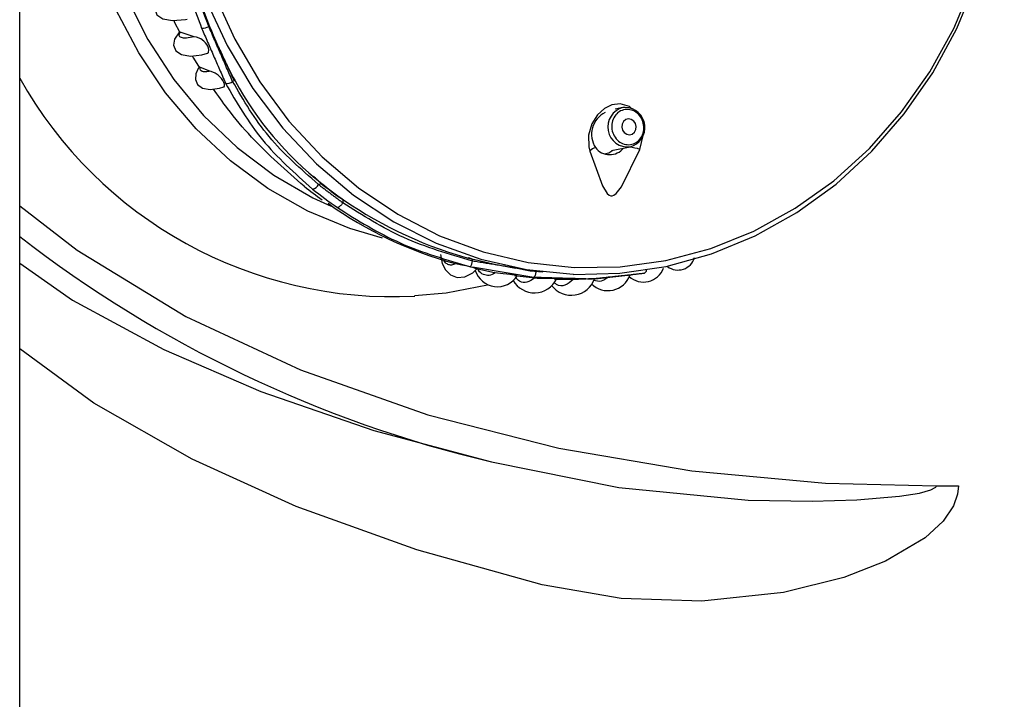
# Model space of a CAD drawing. Header units: millimetres. Extents: x 4904.09 to 4905.21, y 4759.5 to 4761.8.
# Tile 37 of 54: x 4904.3635 to 4904.4251, y 4760.7609 to 4760.8034. Entities that reach past the tile are written whole.
import ezdxf

# ---------------------------------------------------------------- set-up
doc = ezdxf.new("R2010")
doc.units = ezdxf.units.MM
doc.layers.add('SANINDUSA', color=3, linetype='Continuous')

msp = doc.modelspace()

# ---------------------------------------------------------------- linework, layer by layer
at = {"layer": 'SANINDUSA'}
for p, q in [((4904.36346256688, 4759.733268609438), (4904.36346256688, 4761.639268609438)), ((4904.374392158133, 4760.802347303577), (4904.373500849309, 4760.802647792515)), ((4904.375375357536, 4760.800203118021), (4904.374779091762, 4760.800427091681)), ((4904.376891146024, 4760.799599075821), (4904.376791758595, 4760.799559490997)), ((4904.40122403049, 4760.797920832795), (4904.40074586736, 4760.797833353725)), ((4904.401372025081, 4760.79793690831), (4904.40122403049, 4760.797920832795)), ((4904.40050262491, 4760.795247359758), (4904.401673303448, 4760.795461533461)), ((4904.382159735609, 4760.793115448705), (4904.382324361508, 4760.793181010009)), ((4904.383681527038, 4760.792165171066), (4904.383687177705, 4760.791972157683)), ((4904.36346256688, 4760.788183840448), (4904.366760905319, 4760.785877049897)), ((4904.391814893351, 4760.788314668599), (4904.391811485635, 4760.788431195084)), ((4904.391811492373, 4760.788431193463), (4904.391812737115, 4760.788436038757)), ((4904.391946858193, 4760.787874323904), (4904.39318794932, 4760.78760850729)), ((4904.40270178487, 4760.787920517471), (4904.402701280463, 4760.787923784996)), ((4904.394438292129, 4760.787412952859), (4904.395704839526, 4760.787280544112)), ((4904.396936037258, 4760.787187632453), (4904.398278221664, 4760.787193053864)), ((4904.401165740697, 4760.78739012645), (4904.401741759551, 4760.787455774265)), ((4904.368107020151, 4760.77942706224), (4904.36346256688, 4760.782835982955)), ((4904.420830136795, 4760.77424748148), (4904.422228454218, 4760.77424748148))]:
    msp.add_line(p, q, dxfattribs=at)
at = {"layer": 'SANINDUSA', "flags": 128}
for points in [[(4904.386166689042, 4760.789751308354), (4904.384124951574, 4760.790351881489), (4904.381495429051, 4760.791445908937), (4904.378996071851, 4760.792863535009), (4904.376659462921, 4760.794586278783), (4904.374516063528, 4760.796591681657), (4904.372593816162, 4760.79885360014), (4904.370917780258, 4760.801342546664), (4904.369509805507, 4760.804026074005), (4904.368388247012, 4760.806869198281), (4904.367567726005, 4760.809834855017), (4904.36705893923, 4760.812884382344), (4904.366868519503, 4760.815978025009), (4904.366998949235, 4760.819075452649), (4904.367448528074, 4760.822136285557), (4904.368211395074, 4760.825120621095), (4904.369277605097, 4760.827989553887), (4904.370633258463, 4760.830705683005), (4904.37226068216, 4760.833233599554), (4904.374138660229, 4760.835540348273), (4904.376242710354, 4760.837595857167), (4904.378545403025, 4760.839373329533), (4904.381016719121, 4760.840849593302), (4904.38360401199, 4760.84199780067)], [(4904.39815414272, 4760.787487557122), (4904.40102852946, 4760.787557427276), (4904.403929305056, 4760.787986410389), (4904.406768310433, 4760.788771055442), (4904.409509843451, 4760.789901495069), (4904.412119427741, 4760.791363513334), (4904.414564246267, 4760.793138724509), (4904.416813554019, 4760.795204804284), (4904.418839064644, 4760.797535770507), (4904.420615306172, 4760.800102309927), (4904.422119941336, 4760.802872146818), (4904.423334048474, 4760.805810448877), (4904.424242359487, 4760.80888026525), (4904.424833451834, 4760.812042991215), (4904.425099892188, 4760.815258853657), (4904.425038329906, 4760.818487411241), (4904.424649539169, 4760.821688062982), (4904.423938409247, 4760.824820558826), (4904.422913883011, 4760.827845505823), (4904.421588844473, 4760.830724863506), (4904.419979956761, 4760.833422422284), (4904.418107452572, 4760.835904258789), (4904.415994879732, 4760.838139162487), (4904.413668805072, 4760.840099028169)], [(4904.379490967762, 4760.838923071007), (4904.377714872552, 4760.83764287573), (4904.375560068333, 4760.835715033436), (4904.373622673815, 4760.833524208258), (4904.371928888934, 4760.831100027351), (4904.370501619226, 4760.8284752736), (4904.369360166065, 4760.825685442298), (4904.368519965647, 4760.822768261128), (4904.367992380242, 4760.81976317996), (4904.367784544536, 4760.816710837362), (4904.367899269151, 4760.813652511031), (4904.368335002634, 4760.810629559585), (4904.369085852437, 4760.807682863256), (4904.370141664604, 4760.804852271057), (4904.371488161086, 4760.802176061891), (4904.373107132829, 4760.799690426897), (4904.374976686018, 4760.797428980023), (4904.377071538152, 4760.795422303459), (4904.379363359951, 4760.793697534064), (4904.381821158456, 4760.792277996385), (4904.382967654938, 4760.791746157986)], [(4904.375636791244, 4760.805050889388), (4904.376923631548, 4760.802202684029), (4904.378491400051, 4760.79953136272), (4904.38032038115, 4760.797070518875), (4904.38238757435, 4760.794851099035), (4904.384666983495, 4760.792901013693), (4904.387129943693, 4760.791244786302), (4904.389745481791, 4760.789903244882), (4904.392480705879, 4760.788893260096), (4904.395301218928, 4760.788227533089), (4904.398171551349, 4760.787914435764), (4904.401055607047, 4760.7879579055), (4904.403917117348, 4760.788357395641), (4904.406720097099, 4760.789107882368), (4904.409429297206, 4760.790199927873), (4904.412010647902, 4760.791619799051), (4904.414431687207, 4760.793349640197), (4904.416661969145, 4760.795367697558), (4904.418673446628, 4760.797648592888), (4904.42044082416, 4760.800163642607), (4904.421941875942, 4760.802881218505), (4904.423157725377, 4760.805767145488)], [(4904.3722871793, 4760.804749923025), (4904.372025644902, 4760.804465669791), (4904.371918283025, 4760.804077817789), (4904.372038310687, 4760.803726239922), (4904.372416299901, 4760.80347579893), (4904.373033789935, 4760.803375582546), (4904.373839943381, 4760.80344139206), (4904.373942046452, 4760.803465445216)], [(4904.375120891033, 4760.804691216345), (4904.376445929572, 4760.801811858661), (4904.378054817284, 4760.799114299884), (4904.379927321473, 4760.796632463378), (4904.382039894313, 4760.794397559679), (4904.384365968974, 4760.792437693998), (4904.386876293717, 4760.790777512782), (4904.389539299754, 4760.789437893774), (4904.392321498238, 4760.78843568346), (4904.395187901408, 4760.787783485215), (4904.398102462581, 4760.787489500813), (4904.39815414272, 4760.787487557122)], [(4904.373102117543, 4760.803381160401), (4904.373157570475, 4760.803250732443), (4904.373471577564, 4760.802656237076)], [(4904.373475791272, 4760.802662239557), (4904.373153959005, 4760.802203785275), (4904.373094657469, 4760.801821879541), (4904.373231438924, 4760.801479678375), (4904.373588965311, 4760.80123862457), (4904.374148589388, 4760.801146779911), (4904.374861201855, 4760.801220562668), (4904.37521053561, 4760.801318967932)], [(4904.375212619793, 4760.801302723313), (4904.375275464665, 4760.801375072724), (4904.37530231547, 4760.801527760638), (4904.375284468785, 4760.801633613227), (4904.37523667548, 4760.80175913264), (4904.37517195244, 4760.801871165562), (4904.375099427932, 4760.801966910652), (4904.374980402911, 4760.802087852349), (4904.374800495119, 4760.802217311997), (4904.374521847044, 4760.802327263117), (4904.374392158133, 4760.802347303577), (4904.374392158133, 4760.802347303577)], [(4904.374262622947, 4760.801158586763), (4904.374340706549, 4760.801010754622), (4904.374725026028, 4760.800415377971)], [(4904.374692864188, 4760.800454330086), (4904.374639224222, 4760.800379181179), (4904.374492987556, 4760.800040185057), (4904.374462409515, 4760.799689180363), (4904.374593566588, 4760.799371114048), (4904.374909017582, 4760.799144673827), (4904.375389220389, 4760.799058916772), (4904.375980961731, 4760.799130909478), (4904.376244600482, 4760.799219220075)], [(4904.374779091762, 4760.800427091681), (4904.374688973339, 4760.80047390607), (4904.374692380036, 4760.800454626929)], [(4904.376247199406, 4760.799207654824), (4904.376280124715, 4760.79925443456), (4904.376281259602, 4760.799385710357), (4904.376247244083, 4760.799493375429), (4904.37618080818, 4760.799621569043), (4904.376101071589, 4760.799735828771), (4904.376014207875, 4760.799836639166), (4904.37588325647, 4760.799959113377), (4904.375704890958, 4760.800083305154), (4904.375453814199, 4760.800186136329), (4904.375375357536, 4760.800203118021), (4904.375375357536, 4760.800203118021)], [(4904.401773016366, 4760.797854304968), (4904.401628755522, 4760.797983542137), (4904.401058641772, 4760.798159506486), (4904.400533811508, 4760.798096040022), (4904.400070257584, 4760.797867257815), (4904.399635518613, 4760.797469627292), (4904.399277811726, 4760.796896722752), (4904.399078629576, 4760.796198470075), (4904.399094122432, 4760.795464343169), (4904.399160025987, 4760.795198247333)], [(4904.40163669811, 4760.796221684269), (4904.401807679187, 4760.796265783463), (4904.401947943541, 4760.796379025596), (4904.402036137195, 4760.79654417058), (4904.402058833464, 4760.796736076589), (4904.402012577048, 4760.79692552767), (4904.401904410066, 4760.797083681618), (4904.401750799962, 4760.797186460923), (4904.401575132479, 4760.79721821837), (4904.401404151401, 4760.797174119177), (4904.401263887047, 4760.797060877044), (4904.401175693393, 4760.79689573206), (4904.401152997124, 4760.796703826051), (4904.401199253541, 4760.796514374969), (4904.401307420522, 4760.796356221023), (4904.401461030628, 4760.796253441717), (4904.40163669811, 4760.796221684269)], [(4904.402292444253, 4760.795309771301), (4904.402501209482, 4760.796184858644), (4904.402496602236, 4760.796227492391)], [(4904.399160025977, 4760.795198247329), (4904.399947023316, 4760.79302109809), (4904.400243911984, 4760.792542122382), (4904.400356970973, 4760.792447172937), (4904.400459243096, 4760.792406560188), (4904.400554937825, 4760.792406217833), (4904.400649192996, 4760.792438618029), (4904.400792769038, 4760.792541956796), (4904.401129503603, 4760.792970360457), (4904.40229244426, 4760.795309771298)], [(4904.400127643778, 4760.795042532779), (4904.400339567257, 4760.795096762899), (4904.400596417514, 4760.795264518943)], [(4904.36346256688, 4760.791780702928), (4904.36706770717, 4760.788996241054), (4904.373869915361, 4760.78485142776), (4904.381034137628, 4760.781514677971), (4904.389020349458, 4760.778693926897), (4904.397215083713, 4760.776601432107), (4904.405536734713, 4760.775193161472), (4904.41390369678, 4760.774425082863), (4904.420830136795, 4760.77424748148)], [(4904.389799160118, 4760.788736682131), (4904.389906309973, 4760.788164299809), (4904.390112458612, 4760.787769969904), (4904.390423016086, 4760.787460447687), (4904.390838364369, 4760.787295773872), (4904.391327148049, 4760.787331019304), (4904.391827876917, 4760.787587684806), (4904.39207726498, 4760.787839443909)], [(4904.392092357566, 4760.787825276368), (4904.392094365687, 4760.787825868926), (4904.392040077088, 4760.78785390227), (4904.391959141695, 4760.787881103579), (4904.391836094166, 4760.787915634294), (4904.391705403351, 4760.787947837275), (4904.391573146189, 4760.787977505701), (4904.391386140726, 4760.788016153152), (4904.391148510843, 4760.788062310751), (4904.390839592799, 4760.788125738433), (4904.390747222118, 4760.788148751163), (4904.390747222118, 4760.788148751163)], [(4904.394490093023, 4760.787857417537), (4904.393189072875, 4760.788105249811), (4904.391866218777, 4760.788423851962)], [(4904.394623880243, 4760.78738379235), (4904.394626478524, 4760.787384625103), (4904.394574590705, 4760.787410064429), (4904.394501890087, 4760.787428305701), (4904.394389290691, 4760.787449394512), (4904.394267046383, 4760.78746748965), (4904.394145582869, 4760.787482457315), (4904.39396483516, 4760.787501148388), (4904.393718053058, 4760.787522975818), (4904.393376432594, 4760.787555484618), (4904.393228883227, 4760.787575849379), (4904.393228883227, 4760.787575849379)], [(4904.394496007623, 4760.787889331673), (4904.395417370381, 4760.787718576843), (4904.39620788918, 4760.787655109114)], [(4904.397088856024, 4760.787181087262), (4904.397091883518, 4760.787182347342), (4904.397046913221, 4760.787197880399), (4904.396976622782, 4760.787208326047), (4904.396863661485, 4760.787218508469), (4904.39674014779, 4760.787225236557), (4904.396619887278, 4760.787229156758), (4904.396441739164, 4760.787231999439), (4904.39619621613, 4760.78723318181), (4904.395855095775, 4760.787238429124), (4904.39569301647, 4760.787248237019), (4904.39569301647, 4760.787248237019)], [(4904.39947485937, 4760.78720082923), (4904.39947743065, 4760.787201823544), (4904.399430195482, 4760.78720607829), (4904.399354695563, 4760.787207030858), (4904.399256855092, 4760.787205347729), (4904.399208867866, 4760.787203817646), (4904.399067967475, 4760.787197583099), (4904.398924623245, 4760.78718949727), (4904.398720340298, 4760.787176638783), (4904.398443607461, 4760.787160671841), (4904.398278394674, 4760.787158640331)], [(4904.399435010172, 4760.787197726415), (4904.399479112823, 4760.787197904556), (4904.401165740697, 4760.78739012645)], [(4904.388187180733, 4760.78616277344), (4904.390165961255, 4760.786336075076), (4904.392749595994, 4760.786835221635)], [(4904.366760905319, 4760.785877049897), (4904.372478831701, 4760.782786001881), (4904.378558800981, 4760.780159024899)], [(4904.378558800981, 4760.780159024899), (4904.385628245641, 4760.777726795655), (4904.3929945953, 4760.775752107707)], [(4904.380762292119, 4760.77296820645), (4904.374266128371, 4760.775925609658), (4904.368107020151, 4760.77942706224)], [(4904.3929945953, 4760.775752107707), (4904.400972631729, 4760.774149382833), (4904.409072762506, 4760.773365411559), (4904.413074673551, 4760.773288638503), (4904.415872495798, 4760.773375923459), (4904.41854569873, 4760.773607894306), (4904.419784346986, 4760.773806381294), (4904.420497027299, 4760.773998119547), (4904.420774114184, 4760.774146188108), (4904.420805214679, 4760.774180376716), (4904.420826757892, 4760.774223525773), (4904.420830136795, 4760.77424748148)], [(4904.422228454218, 4760.77424748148), (4904.42217891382, 4760.773741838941), (4904.421928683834, 4760.773003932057), (4904.421278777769, 4760.772039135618), (4904.420139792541, 4760.770993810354), (4904.41765976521, 4760.769536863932), (4904.415044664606, 4760.768520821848), (4904.411283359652, 4760.767587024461), (4904.406174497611, 4760.767032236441), (4904.401105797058, 4760.767203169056), (4904.39616499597, 4760.768057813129)], [(4904.39616499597, 4760.768057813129), (4904.388329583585, 4760.770248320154), (4904.380762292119, 4760.77296820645)]]:
    msp.add_lwpolyline(points, dxfattribs=at)
at = {"layer": 'SANINDUSA'}
for centre, radius, start, end in [((4904.423367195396, 4760.822687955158), 0.05189525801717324, 193.9340674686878, 202.2970867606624), ((4904.374881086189, 4760.803691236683), 0.0008076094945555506, 267.9669983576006, 301.224682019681), ((4904.41167593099, 4760.817891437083), 0.03925831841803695, 202.2940140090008, 207.7790570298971), ((4904.386814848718, 4760.812872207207), 0.02678109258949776, 209.311740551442, 272.9468563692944), ((4904.376456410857, 4760.799966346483), 0.0005272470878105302, 257.9369687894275, 309.4968099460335), ((4904.395386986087, 4760.809687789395), 0.02102587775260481, 208.6878603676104, 231.7663808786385), ((4904.400782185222, 4760.796246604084), 0.001519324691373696, 116.1504625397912, 212.92238737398), ((4904.401534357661, 4760.796706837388), 0.001253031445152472, 104.3391524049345, 276.3664906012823), ((4904.401342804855, 4760.79667733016), 0.001259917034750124, 285.2076333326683, 88.67106663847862), ((4904.399620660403, 4760.794862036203), 0.0005702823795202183, 101.5114557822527, 143.8747755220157), ((4904.400402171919, 4760.796114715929), 0.001132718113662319, 217.7755276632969, 320.0864846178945), ((4904.400719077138, 4760.789696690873), 0.005829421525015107, 74.3416200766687, 80.9840093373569), ((4904.381665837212, 4760.793361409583), 0.0005517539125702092, 284.1385598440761, 333.5267440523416), ((4904.398503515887, 4760.813381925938), 0.02588130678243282, 231.3083466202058, 235.0619156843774), ((4904.398560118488, 4760.813380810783), 0.02589130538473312, 231.3083466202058, 235.0619156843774), ((4904.397403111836, 4760.813370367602), 0.02598147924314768, 231.6457202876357, 234.7245420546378), ((4904.398353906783, 4760.813329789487), 0.02635150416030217, 231.0845685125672, 235.2856938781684), ((4904.396984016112, 4760.811696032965), 0.02434397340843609, 234.2598545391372, 255.0860027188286), ((4904.398417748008, 4760.813432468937), 0.02585253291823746, 235.3861451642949, 255.3200621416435), ((4904.410784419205, 4760.850995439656), 0.07731776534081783, 232.2625760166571, 256.6977975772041), ((4904.390961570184, 4760.788432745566), 0.0008614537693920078, 327.3635350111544, 352.1218329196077), ((4904.40466545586, 4760.788845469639), 0.00108665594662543, 233.0018731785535, 343.8348286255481), ((4904.393368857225, 4760.788175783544), 0.001460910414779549, 197.4908010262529, 327.8643889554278), ((4904.402515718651, 4760.78833003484), 0.001324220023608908, 227.22896384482, 339.8016810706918), ((4904.402491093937, 4760.787761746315), 0.0002113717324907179, 290.8703964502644, 359.6090651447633), ((4904.395686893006, 4760.787870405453), 0.001539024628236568, 209.4437919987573, 333.9612601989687), ((4904.397995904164, 4760.787726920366), 0.001548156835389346, 216.9368305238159, 340.5780031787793), ((4904.400285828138, 4760.787934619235), 0.00146557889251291, 225.2725843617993, 340.2330761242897)]:
    msp.add_arc(centre, radius, start, end, dxfattribs=at)
for points, knots in [([(4904.372502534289, 4760.8100670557), (4904.372854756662, 4760.808830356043), (4904.373559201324, 4760.806356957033), (4904.374421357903, 4760.804041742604), (4904.37485243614, 4760.802884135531)], [0, 0, 0, 0, 0.5000000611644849, 1, 1, 1, 1]), ([(4904.375298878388, 4760.803002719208), (4904.374849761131, 4760.804154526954), (4904.373951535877, 4760.806458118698), (4904.373282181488, 4760.808946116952), (4904.372947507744, 4760.810190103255)], [0, 0, 0, 0, 0.5000051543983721, 1, 1, 1, 1]), ([(4904.374392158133, 4760.802347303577), (4904.374219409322, 4760.802315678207), (4904.373875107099, 4760.80225264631), (4904.373560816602, 4760.80228630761), (4904.373408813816, 4760.802408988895), (4904.373470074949, 4760.802567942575), (4904.373500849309, 4760.802647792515)], [0, 0, 0, 0, 0.2504255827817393, 0.4991182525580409, 0.7483834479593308, 1, 1, 1, 1]), ([(4904.375375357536, 4760.800203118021), (4904.375271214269, 4760.800183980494), (4904.375063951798, 4760.800145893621), (4904.374864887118, 4760.800173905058), (4904.374754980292, 4760.800261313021), (4904.374771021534, 4760.800371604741), (4904.374779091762, 4760.800427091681)], [0, 0, 0, 0, 0.2507447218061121, 0.4990238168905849, 0.7479626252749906, 1, 1, 1, 1]), ([(4904.37634622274, 4760.799450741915), (4904.377048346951, 4760.798232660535), (4904.378452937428, 4760.795795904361), (4904.380684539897, 4760.793816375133), (4904.381800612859, 4760.792826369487)], [0, 0, 0, 0, 0.4998782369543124, 1, 1, 1, 1]), ([(4904.382159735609, 4760.793115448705), (4904.381063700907, 4760.794075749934), (4904.378872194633, 4760.795995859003), (4904.377485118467, 4760.798371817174), (4904.376791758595, 4760.799559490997)], [0, 0, 0, 0, 0.5001284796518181, 1, 1, 1, 1]), ([(4904.381281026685, 4760.792995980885), (4904.380154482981, 4760.793978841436), (4904.378463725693, 4760.795453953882), (4904.37661874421, 4760.797620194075), (4904.375885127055, 4760.798673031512), (4904.375598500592, 4760.799084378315)], [0, 0, 0, 0, 0.5488504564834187, 0.8237344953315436, 1, 1, 1, 1]), ([(4904.401460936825, 4760.797810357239), (4904.401330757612, 4760.79778913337), (4904.401070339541, 4760.797746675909), (4904.400752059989, 4760.797479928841), (4904.400551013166, 4760.797107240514), (4904.400499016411, 4760.79667007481), (4904.400604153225, 4760.796238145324), (4904.400850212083, 4760.795880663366), (4904.401200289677, 4760.79563719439), (4904.401465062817, 4760.795613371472), (4904.401597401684, 4760.795601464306)], [0, 0, 0, 0, 0.1248183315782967, 0.2496938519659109, 0.374656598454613, 0.4997335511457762, 0.6249185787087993, 0.7500610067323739, 0.8750755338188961, 1, 1, 1, 1]), ([(4904.383687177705, 4760.791972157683), (4904.383674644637, 4760.791950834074), (4904.383649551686, 4760.791908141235), (4904.383605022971, 4760.791846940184), (4904.383557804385, 4760.791791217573), (4904.383509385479, 4760.791743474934), (4904.383461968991, 4760.791705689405), (4904.3834177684, 4760.791679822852), (4904.383378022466, 4760.791665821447), (4904.383357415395, 4760.791667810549), (4904.383347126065, 4760.791668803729)], [0, 0, 0, 0, 0.1248127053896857, 0.249892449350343, 0.3749947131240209, 0.5000058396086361, 0.6250068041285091, 0.7501171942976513, 0.8752308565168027, 1, 1, 1, 1]), ([(4904.391814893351, 4760.788314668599), (4904.390343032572, 4760.788747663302), (4904.387398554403, 4760.78961387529), (4904.38492451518, 4760.791185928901), (4904.383687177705, 4760.791972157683)], [0, 0, 0, 0, 0.4998715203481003, 1, 1, 1, 1]), ([(4904.383347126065, 4760.791668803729), (4904.384617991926, 4760.790872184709), (4904.387159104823, 4760.789279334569), (4904.390177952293, 4760.788405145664), (4904.391687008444, 4760.787968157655)], [0, 0, 0, 0, 0.5001217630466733, 1, 1, 1, 1]), ([(4904.390747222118, 4760.788148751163), (4904.390661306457, 4760.788115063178), (4904.390490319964, 4760.788048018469), (4904.390265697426, 4760.78809987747), (4904.390101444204, 4760.788217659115), (4904.390033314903, 4760.788357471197), (4904.390010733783, 4760.78840381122)], [0, 0, 0, 0, 0.2877567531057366, 0.5726839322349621, 0.8583682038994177, 1, 1, 1, 1]), ([(4904.393228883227, 4760.787575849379), (4904.393098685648, 4760.78751001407), (4904.392839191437, 4760.787378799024), (4904.392482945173, 4760.787457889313), (4904.39223941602, 4760.78761632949), (4904.39214301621, 4760.787803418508), (4904.392126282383, 4760.787835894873)], [0, 0, 0, 0, 0.3127420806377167, 0.6233200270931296, 0.9346129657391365, 1, 1, 1, 1]), ([(4904.395776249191, 4760.787674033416), (4904.395771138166, 4760.7876309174), (4904.395760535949, 4760.787541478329), (4904.395728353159, 4760.787424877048), (4904.395688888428, 4760.787341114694), (4904.39566192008, 4760.787325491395), (4904.395648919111, 4760.787317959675)], [0, 0, 0, 0, 0.2410301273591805, 0.4999884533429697, 0.7589531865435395, 1, 1, 1, 1]), ([(4904.395693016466, 4760.787248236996), (4904.39553544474, 4760.787148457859), (4904.395221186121, 4760.78694945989), (4904.394803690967, 4760.786981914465), (4904.394582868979, 4760.787197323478), (4904.394497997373, 4760.78728011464)], [0, 0, 0, 0, 0.3823853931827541, 0.7626235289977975, 0.9999999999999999, 0.9999999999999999, 0.9999999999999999, 0.9999999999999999]), ([(4904.398107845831, 4760.787156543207), (4904.397940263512, 4760.787022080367), (4904.397605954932, 4760.786753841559), (4904.397178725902, 4760.786743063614), (4904.396960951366, 4760.786942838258), (4904.396910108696, 4760.786989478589)], [0, 0, 0, 0, 0.4351785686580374, 0.8681341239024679, 1, 1, 1, 1]), ([(4904.400290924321, 4760.787301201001), (4904.400148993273, 4760.787195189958), (4904.399868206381, 4760.7869854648), (4904.399550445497, 4760.787070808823), (4904.399393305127, 4760.787113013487)], [0, 0, 0, 0, 0.5054760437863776, 1, 1, 1, 1])]:
    msp.add_open_spline(points, degree=3, knots=knots, dxfattribs=at)
for points, degree in [([(4904.375298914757, 4760.803002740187), (4904.376891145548, 4760.799599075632)], 1), ([(4904.376791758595, 4760.799559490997), (4904.375299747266, 4760.803000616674)], 1), ([(4904.37485243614, 4760.802884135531), (4904.37634622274, 4760.799450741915)], 1), ([(4904.401597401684, 4760.795601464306), (4904.40172777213, 4760.795622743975), (4904.401988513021, 4760.795665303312), (4904.402306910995, 4760.795932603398), (4904.402507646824, 4760.796305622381), (4904.402559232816, 4760.796742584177), (4904.402454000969, 4760.79717396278), (4904.402208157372, 4760.797531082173), (4904.401858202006, 4760.797774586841), (4904.401593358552, 4760.797798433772), (4904.401460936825, 4760.797810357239)], 3), ([(4904.382324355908, 4760.793181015), (4904.38185480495, 4760.793635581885)], 1), ([(4904.382159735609, 4760.793115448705), (4904.383687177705, 4760.791972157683)], 1), ([(4904.391811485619, 4760.788431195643), (4904.391568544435, 4760.788518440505)], 1), ([(4904.394848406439, 4760.787824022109), (4904.391814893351, 4760.788314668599)], 1), ([(4904.391687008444, 4760.787968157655), (4904.395648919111, 4760.787317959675)], 1), ([(4904.401739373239, 4760.787475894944), (4904.40256639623, 4760.787564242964)], 1), ([(4904.395648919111, 4760.787317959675), (4904.399234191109, 4760.787208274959)], 1), ([(4904.399234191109, 4760.787208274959), (4904.401739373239, 4760.787475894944)], 1)]:
    msp.add_open_spline(points, degree=degree, dxfattribs=at)

doc.saveas('drawing.dxf')
